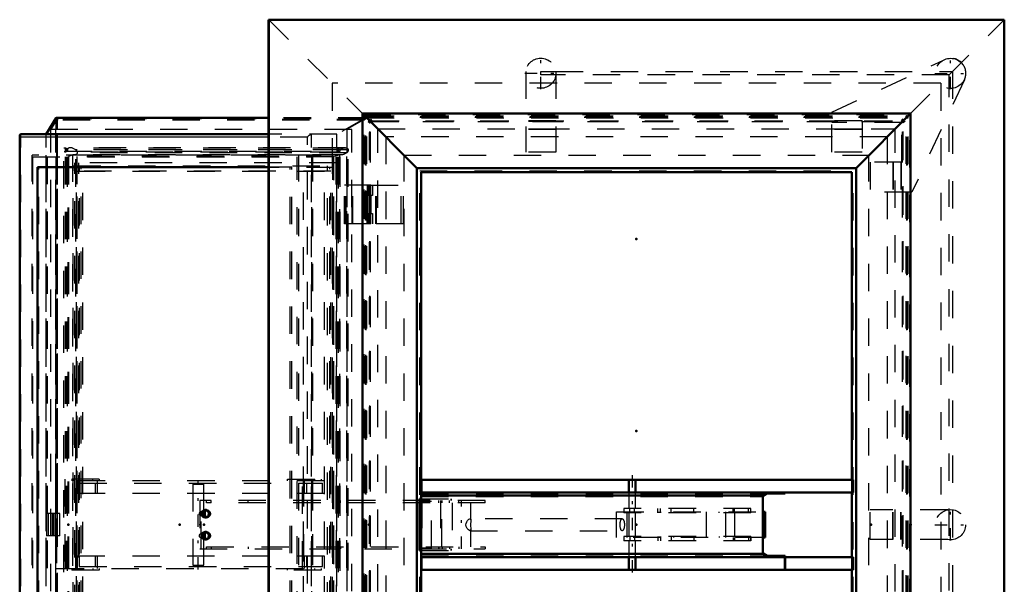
# Model space of a CAD drawing. Header units: millimetres. Extents: x 0 to 428, y 0 to 298.
# Tile 7 of 40: x 103 to 139, y 105 to 126. Entities that reach past the tile are written whole.
import ezdxf

# ---------------------------------------------------------------- set-up
doc = ezdxf.new("R2010")
doc.units = ezdxf.units.MM
doc.linetypes.add('Center', pattern=[1.5, 0.45, -0.5, 0.05, -0.5])
doc.linetypes.add('Dashed', pattern=[2, 1, -1])
for name, color, linetype, lineweight in [('am_0', 7, 'Continuous', 50), ('am_12', 3, 'Continuous', 25), ('am_3', 6, 'Dashed', 25), ('am_6', 2, 'Continuous', 35), ('am_7', 7, 'Center', 25), ('am_9', 7, 'Continuous', 50)]:
    doc.layers.add(name, color=color, linetype=linetype, lineweight=lineweight)

# ---------------------------------------------------------------- blocks, each defined once
blk = doc.blocks.new('2_FGS30010015025O110U_0_in_100150C2125Y1N4N_300Op0__1203')
at = {"layer": 'am_0'}
for p, q in [((133.454, 108.76), (117.7, 108.76)), ((117.7, 108.3), (117.7, 108.76)), ((125.269, 108.76), (125.269, 108.3)), ((125.509, 108.3), (125.509, 108.76)), ((133.452, 108.76), (133.452, 108.3)), ((133.454, 108.3), (133.454, 108.76)), ((117.693, 108.183), (130.153, 108.183)), ((117.695, 108.3), (133.454, 108.3)), ((117.695, 105.94), (117.695, 108.3)), ((130.315, 108.3), (130.153, 108.183)), ((130.153, 108.183), (130.153, 106.056)), ((130.164, 108.151), (130.315, 108.26)), ((130.164, 106.089), (130.164, 108.151)), ((130.315, 108.26), (130.972, 108.26)), ((130.972, 108.26), (130.972, 108.3)), ((117.633, 108.06), (117.693, 108.06)), ((117.633, 106.18), (117.633, 108.06)), ((130.24, 107.59), (130.164, 107.59)), ((130.24, 106.65), (130.24, 107.59)), ((130.24, 106.65), (130.164, 106.65)), ((117.693, 106.18), (117.633, 106.18)), ((117.693, 106.056), (130.153, 106.056)), ((130.153, 106.056), (130.315, 105.94)), ((130.315, 105.98), (130.164, 106.089)), ((130.972, 105.98), (130.315, 105.98)), ((130.972, 105.48), (130.972, 105.98)), ((117.695, 105.94), (130.961, 105.94)), ((117.7, 105.94), (117.7, 105.48)), ((125.269, 105.94), (125.269, 105.48)), ((125.509, 105.48), (125.509, 105.94)), ((130.961, 105.94), (130.961, 105.48)), ((133.454, 105.94), (130.972, 105.94)), ((133.452, 105.94), (133.452, 105.48)), ((133.454, 105.94), (133.454, 105.48)), ((133.454, 105.48), (117.7, 105.48))]:
    blk.add_line(p, q, dxfattribs=at)
at = {"layer": 'am_3'}
for p, q in [((109.358, 108.6), (109.758, 108.6)), ((109.358, 108.6), (109.358, 105.64)), ((109.758, 105.64), (109.758, 108.6)), ((117.702, 108.3), (117.702, 108.76)), ((117.693, 108.151), (130.164, 108.151)), ((117.695, 108.26), (130.315, 108.26)), ((117.695, 108.26), (117.695, 105.98)), ((117.7, 108.3), (117.7, 108.26)), ((125.269, 108.26), (125.269, 107.71)), ((125.509, 107.71), (125.509, 108.26)), ((109.62, 108), (109.62, 106.24)), ((120.026, 108), (109.62, 108)), ((109.667, 106.24), (109.667, 108)), ((109.862, 107.92), (109.862, 108)), ((120.026, 107.92), (109.862, 107.92)), ((110.032, 107.92), (110.032, 108)), ((111.381, 107.92), (111.381, 108)), ((114.752, 107.92), (114.752, 108)), ((117.644, 106.18), (117.644, 108.06)), ((117.693, 108.06), (118.784, 108.06)), ((117.703, 108), (117.703, 107.97)), ((118.074, 107.97), (117.703, 107.97)), ((117.704, 106.27), (117.704, 107.97)), ((117.714, 108), (117.714, 106.24)), ((118.073, 106.27), (118.073, 107.97)), ((118.074, 106.27), (118.074, 107.97)), ((118.324, 108), (118.324, 107.92)), ((118.336, 107.92), (118.336, 108)), ((118.399, 108), (118.399, 106.24)), ((118.445, 106.32), (118.445, 107.92)), ((118.457, 107.92), (118.457, 108)), ((118.732, 107.92), (118.732, 108)), ((118.773, 108.06), (118.773, 108)), ((118.784, 108.06), (118.784, 108)), ((118.827, 107.92), (118.827, 106.32)), ((119.064, 107.92), (119.064, 108)), ((119.507, 107.296), (119.507, 107.92)), ((120.026, 107.92), (120.026, 108)), ((109.75, 107.6), (109.674, 107.6)), ((109.674, 107.44), (109.75, 107.44)), ((109.861, 107.67), (109.797, 107.67)), ((109.907, 107.638), (109.861, 107.638)), ((124.818, 107.59), (126.423, 107.59)), ((124.818, 106.65), (124.818, 107.59)), ((129.722, 107.71), (125.089, 107.71)), ((125.089, 107.71), (125.089, 107.55)), ((129.722, 107.55), (125.089, 107.55)), ((125.214, 106.65), (125.214, 107.59)), ((125.269, 107.55), (125.269, 106.69)), ((125.302, 107.55), (125.302, 107.71)), ((125.476, 107.55), (125.476, 107.71)), ((125.509, 106.69), (125.509, 107.55)), ((126.333, 107.55), (126.333, 107.71)), ((126.38, 107.55), (126.38, 107.59)), ((126.423, 107.55), (126.423, 107.71)), ((126.423, 107.59), (126.423, 107.55)), ((126.811, 107.55), (126.811, 107.71)), ((126.901, 107.55), (126.901, 107.59)), ((126.901, 107.59), (130.164, 107.59)), ((127.389, 107.59), (127.389, 107.55)), ((127.645, 107.55), (127.645, 107.71)), ((128.107, 106.65), (128.107, 107.59)), ((128.564, 107.55), (128.564, 107.59)), ((128.812, 106.65), (128.812, 107.59)), ((129.078, 107.59), (129.078, 107.71)), ((129.122, 107.59), (129.122, 107.71)), ((129.139, 106.69), (129.139, 107.55)), ((129.489, 107.59), (129.489, 107.55)), ((129.638, 107.55), (129.638, 107.71)), ((129.717, 107.55), (129.717, 107.71)), ((129.722, 107.55), (129.722, 107.71)), ((109.797, 107.37), (109.861, 107.37)), ((109.861, 107.402), (109.907, 107.402)), ((125.029, 107.339), (119.481, 107.339)), ((109.75, 106.8), (109.674, 106.8)), ((109.861, 106.87), (109.797, 106.87)), ((109.907, 106.838), (109.861, 106.838)), ((119.482, 106.9), (125.029, 106.9)), ((119.507, 106.32), (119.507, 106.943)), ((109.674, 106.64), (109.75, 106.64)), ((109.797, 106.57), (109.861, 106.57)), ((109.861, 106.602), (109.907, 106.602)), ((126.423, 106.65), (124.818, 106.65)), ((129.722, 106.69), (125.089, 106.69)), ((125.089, 106.69), (125.089, 106.53)), ((129.722, 106.53), (125.089, 106.53)), ((125.269, 106.53), (125.269, 105.98)), ((125.302, 106.69), (125.302, 106.53)), ((125.476, 106.69), (125.476, 106.53)), ((125.509, 105.98), (125.509, 106.53)), ((126.333, 106.69), (126.333, 106.53)), ((126.38, 106.69), (126.38, 106.65)), ((126.423, 106.69), (126.423, 106.53)), ((126.423, 106.65), (126.423, 106.69)), ((126.811, 106.69), (126.811, 106.53)), ((126.901, 106.69), (126.901, 106.65)), ((130.164, 106.65), (126.901, 106.65)), ((127.389, 106.65), (127.389, 106.69)), ((127.645, 106.69), (127.645, 106.53)), ((128.564, 106.69), (128.564, 106.65)), ((129.078, 106.65), (129.078, 106.53)), ((129.122, 106.65), (129.122, 106.53)), ((129.489, 106.65), (129.489, 106.69)), ((129.638, 106.69), (129.638, 106.53)), ((129.717, 106.69), (129.717, 106.53)), ((129.722, 106.53), (129.722, 106.69)), ((109.62, 106.24), (120.026, 106.24)), ((109.862, 106.24), (109.862, 106.32)), ((109.862, 106.32), (120.026, 106.32)), ((110.032, 106.32), (110.032, 106.24)), ((111.381, 106.32), (111.381, 106.24)), ((114.752, 106.32), (114.752, 106.24)), ((117.693, 106.18), (118.784, 106.18)), ((117.693, 106.089), (130.164, 106.089)), ((117.695, 105.98), (130.315, 105.98)), ((117.7, 105.98), (117.7, 105.94)), ((117.703, 106.27), (117.703, 106.24)), ((118.074, 106.27), (117.703, 106.27)), ((118.324, 106.32), (118.324, 106.24)), ((118.336, 106.32), (118.336, 106.24)), ((118.457, 106.32), (118.457, 106.24)), ((118.732, 106.32), (118.732, 106.24)), ((118.773, 106.24), (118.773, 106.18)), ((118.784, 106.24), (118.784, 106.18)), ((119.064, 106.32), (119.064, 106.24)), ((120.026, 106.32), (120.026, 106.24)), ((109.358, 105.64), (109.758, 105.64)), ((117.702, 105.94), (117.702, 105.48)), ((130.961, 105.94), (130.972, 105.94))]:
    blk.add_line(p, q, dxfattribs=at)
for points in [[(109.674, 107.44), (109.669, 107.44), (109.648, 107.446), (109.628, 107.459), (109.611, 107.479), (109.601, 107.505), (109.6, 107.532), (109.608, 107.555), (109.623, 107.576), (109.644, 107.592), (109.667, 107.599), (109.674, 107.6)], [(109.674, 107.6), (109.688, 107.598), (109.704, 107.589), (109.718, 107.573), (109.726, 107.55), (109.729, 107.525), (109.73, 107.52)], [(109.73, 107.52), (109.727, 107.495), (109.72, 107.472), (109.708, 107.454), (109.69, 107.442), (109.674, 107.44)], [(119.482, 106.9), (119.48, 106.9), (119.45, 106.911), (119.415, 106.938), (119.374, 106.984), (119.337, 107.053), (119.325, 107.111), (119.332, 107.17), (119.353, 107.222), (119.389, 107.275), (119.436, 107.319), (119.47, 107.337), (119.482, 107.339)], [(119.482, 107.339), (119.494, 107.336), (119.505, 107.318), (119.507, 107.298)], [(119.507, 107.298), (119.506, 107.282), (119.499, 107.225), (119.492, 107.164), (119.49, 107.12)], [(119.49, 107.12), (119.494, 107.056), (119.501, 107.001), (119.507, 106.949), (119.507, 106.942)], [(125.029, 106.9), (125.022, 106.901), (125.015, 106.904), (125.008, 106.908), (125.002, 106.914), (124.995, 106.921), (124.989, 106.93), (124.983, 106.94), (124.978, 106.952), (124.973, 106.965), (124.968, 106.979), (124.964, 106.994), (124.96, 107.01), (124.957, 107.027), (124.954, 107.045), (124.952, 107.063), (124.951, 107.082), (124.95, 107.101), (124.95, 107.12), (124.95, 107.139), (124.951, 107.158), (124.952, 107.177), (124.954, 107.195), (124.957, 107.213), (124.96, 107.23), (124.964, 107.246), (124.968, 107.261), (124.973, 107.275), (124.978, 107.288), (124.983, 107.3), (124.989, 107.31), (124.995, 107.319), (125.002, 107.326), (125.008, 107.332), (125.015, 107.336), (125.022, 107.338), (125.029, 107.339)], [(125.029, 107.339), (125.035, 107.338), (125.042, 107.336), (125.049, 107.332), (125.056, 107.326), (125.062, 107.319), (125.068, 107.31), (125.074, 107.3), (125.079, 107.288), (125.084, 107.275), (125.089, 107.261), (125.093, 107.246), (125.097, 107.23), (125.1, 107.213), (125.103, 107.195), (125.105, 107.177), (125.106, 107.158), (125.107, 107.139), (125.108, 107.12)], [(125.108, 107.12), (125.107, 107.101), (125.106, 107.082), (125.105, 107.063), (125.103, 107.045), (125.1, 107.027), (125.097, 107.01), (125.093, 106.994), (125.089, 106.979), (125.084, 106.965), (125.079, 106.952), (125.074, 106.94), (125.068, 106.93), (125.062, 106.921), (125.056, 106.914), (125.049, 106.908), (125.042, 106.904), (125.035, 106.901), (125.029, 106.9)], [(109.674, 106.64), (109.669, 106.64), (109.648, 106.646), (109.628, 106.659), (109.611, 106.679), (109.601, 106.705), (109.6, 106.732), (109.608, 106.755), (109.623, 106.776), (109.644, 106.792), (109.667, 106.799), (109.674, 106.8)], [(109.674, 106.8), (109.688, 106.798), (109.704, 106.789), (109.718, 106.773), (109.726, 106.75), (109.729, 106.725), (109.73, 106.72)], [(109.73, 106.72), (109.727, 106.695), (109.72, 106.672), (109.708, 106.654), (109.69, 106.642), (109.674, 106.64)], [(119.507, 106.942), (119.501, 106.911), (119.482, 106.9)]]:
    blk.add_lwpolyline(points, dxfattribs=at)
for centre, major_axis in [((109.797, 107.52), (0, -0.15)), ((109.75, 107.52), (0, -0.08)), ((109.861, 107.52), (0, -0.15)), ((109.861, 107.52), (0, -0.118)), ((109.907, 107.52), (0, -0.118)), ((109.797, 106.72), (0, -0.15)), ((109.75, 106.72), (0, -0.08)), ((109.861, 106.72), (0, -0.15)), ((109.861, 106.72), (0, -0.118)), ((109.907, 106.72), (0, -0.118))]:
    blk.add_ellipse(centre, major_axis=major_axis, ratio=0.812847, dxfattribs=at)
at = {"layer": 'am_7'}
for p, q in [((125.389, 108.924), (125.389, 105.316)), ((109.558, 105.492), (109.558, 108.748)), ((119.167, 106.24), (119.167, 108))]:
    blk.add_line(p, q, dxfattribs=at)
at = {"layer": 'am_6'}
for tag, p, flags in [('NB', (138.454, 108.924), 8), ('NN', (138.454, 108.424), 8), ('NT', (138.454, 107.924), 8), ('NBSYN', (138.454, 107.424), 8), ('LINA', (138.454, 106.924), 8), ('CATALOG', (138.454, 106.424), 8), ('IDNR', (138.454, 105.924), 8), ('PN', (138.454, 105.424), 8), ('LODLEVEL', (138.454, 104.924), 8), ('L', (138.454, 104.424), 8), ('W', (138.454, 103.924), 8), ('DP', (138.454, 103.424), 8), ('OP', (138.454, 102.924), 8), ('OC', (138.454, 102.424), 8), ('BA', (138.454, 101.924), 8), ('ExcludeFromBOM', (138.454, 100.924), 8), ('PSOL_0', (138.454, 100.424), 9), ('PSOL_1', (138.454, 99.924), 9), ('PSOL_2', (138.454, 99.424), 9), ('PSOL_3', (138.454, 98.924), 9)]:
    blk.add_attdef(tag, p, '', height=0.5, dxfattribs=dict(at, flags=flags))
blk = doc.blocks.new('5_FGS300100150133U_0_in_100150C2125Y1N4N_300Op0__1203')
at = {"layer": 'am_3'}
for p, q in [((134.078, 106.58), (134.078, 107.66)), ((136.903, 107.66), (134.078, 107.66)), ((134.895, 106.58), (134.895, 107.66)), ((134.911, 106.58), (134.911, 107.66)), ((135.195, 106.58), (135.195, 107.66)), ((135.211, 106.58), (135.211, 107.66)), ((136.903, 106.58), (134.078, 106.58))]:
    blk.add_line(p, q, dxfattribs=at)
blk.add_circle((137.007, 107.12), 0.55, dxfattribs=at)
at = {"layer": 'am_7'}
for p, q in [((137.007, 106.542), (137.007, 107.697)), ((136.43, 107.12), (137.585, 107.12))]:
    blk.add_line(p, q, dxfattribs=at)
at = {"layer": 'am_6'}
for tag, p, flags in [('NB', (142.585, 107.697), 8), ('NN', (142.585, 107.197), 8), ('NT', (142.585, 106.697), 8), ('NBSYN', (142.585, 106.197), 8), ('LINA', (142.585, 105.697), 8), ('CATALOG', (142.585, 105.197), 8), ('IDNR', (142.585, 104.697), 8), ('PN', (142.585, 104.197), 8), ('LODLEVEL', (142.585, 103.697), 8), ('L', (142.585, 103.197), 8), ('W', (142.585, 102.697), 8), ('PPATH', (142.585, 102.197), 8), ('ExcludeFromBOM', (142.585, 101.197), 8), ('PSOL_0', (142.585, 100.697), 9), ('PSOL_1', (142.585, 100.197), 9), ('PSOL_2', (142.585, 99.697), 9)]:
    blk.add_attdef(tag, p, '', height=0.5, dxfattribs=dict(at, flags=flags))
blk = doc.blocks.new('6_FGS300100150132U_0_in_100150C2125Y1N4N_300Op0__1203')
at = {"layer": 'am_3'}
for p, q in [((132.678, 122.166), (136.722, 124.053)), ((137.513, 123.35), (135.598, 119.246)), ((132.678, 120.714), (132.678, 122.166)), ((133.778, 121.847), (132.678, 121.847)), ((135.228, 121.796), (132.678, 121.796)), ((133.778, 121.847), (133.778, 120.714)), ((135.228, 120.346), (135.228, 121.796)), ((133.778, 121.547), (132.678, 121.547)), ((133.778, 121.53), (132.678, 121.53)), ((133.778, 120.714), (132.678, 120.714)), ((134.078, 120.346), (134.078, 119.246)), ((135.228, 120.346), (134.078, 120.346)), ((134.895, 120.346), (134.895, 119.246)), ((134.911, 120.346), (134.911, 119.246)), ((135.195, 120.346), (135.195, 119.246)), ((135.211, 120.346), (135.211, 119.246)), ((135.598, 119.246), (134.078, 119.246))]:
    blk.add_line(p, q, dxfattribs=at)
blk.add_circle((137.007, 123.583), 0.55, dxfattribs=at)
blk.add_arc((137.015, 123.583), 0.55, 334.9888, 90.3959, dxfattribs=at)
at = {"layer": 'am_7'}
for p, q in [((137.007, 123.005), (137.007, 124.16)), ((136.43, 123.583), (137.585, 123.583))]:
    blk.add_line(p, q, dxfattribs=at)
at = {"layer": 'am_6'}
for tag, p, flags in [('NB', (142.585, 124.16), 8), ('NN', (142.585, 123.66), 8), ('NT', (142.585, 123.16), 8), ('NBSYN', (142.585, 122.66), 8), ('LINA', (142.585, 122.16), 8), ('CATALOG', (142.585, 121.66), 8), ('IDNR', (142.585, 121.16), 8), ('PN', (142.585, 120.66), 8), ('LODLEVEL', (142.585, 120.16), 8), ('L', (142.585, 119.66), 8), ('W', (142.585, 119.16), 8), ('PPATH', (142.585, 118.66), 8), ('ExcludeFromBOM', (142.585, 117.66), 8), ('PSOL_0', (142.585, 117.16), 9), ('PSOL_1', (142.585, 116.66), 9), ('PSOL_2', (142.585, 116.16), 9)]:
    blk.add_attdef(tag, p, '', height=0.5, dxfattribs=dict(at, flags=flags))
blk = doc.blocks.new('7_FGS300100150131U_0_in_100150C2125Y1N4N_300Op0__1203')
at = {"layer": 'am_3'}
for p, q in [((121.51, 123.65), (121.507, 123.65)), ((121.507, 123.65), (121.507, 120.714)), ((122.607, 123.65), (122.603, 123.65)), ((122.607, 123.65), (122.607, 120.714)), ((122.607, 121.847), (121.507, 121.847)), ((122.607, 121.83), (121.507, 121.83)), ((122.607, 121.547), (121.507, 121.547)), ((122.607, 121.53), (121.507, 121.53)), ((122.607, 120.714), (121.507, 120.714))]:
    blk.add_line(p, q, dxfattribs=at)
blk.add_circle((122.057, 123.587), 0.55, dxfattribs=at)
at = {"layer": 'am_7'}
for p, q in [((122.057, 123.009), (122.057, 124.164)), ((121.479, 123.587), (122.634, 123.587))]:
    blk.add_line(p, q, dxfattribs=at)
at = {"layer": 'am_6'}
for tag, p, flags in [('NB', (127.634, 124.164), 8), ('NN', (127.634, 123.664), 8), ('NT', (127.634, 123.164), 8), ('NBSYN', (127.634, 122.664), 8), ('LINA', (127.634, 122.164), 8), ('CATALOG', (127.634, 121.664), 8), ('IDNR', (127.634, 121.164), 8), ('PN', (127.634, 120.664), 8), ('LODLEVEL', (127.634, 120.164), 8), ('L', (127.634, 119.664), 8), ('W', (127.634, 119.164), 8), ('PPATH', (127.634, 118.664), 8), ('ExcludeFromBOM', (127.634, 117.664), 8), ('PSOL_0', (127.634, 117.164), 9), ('PSOL_1', (127.634, 116.664), 9), ('PSOL_2', (127.634, 116.164), 9)]:
    blk.add_attdef(tag, p, '', height=0.5, dxfattribs=dict(at, flags=flags))
blk = doc.blocks.new('8_Flat_Glass_Skylight_300100150_13_0_in_100150C2125Y1N4N_300Op0__1203')
at = {"layer": 'am_3'}
for p, q in [((122.057, 123.65), (122.603, 123.65)), ((122.057, 123.523), (122.057, 123.65)), ((122.607, 123.65), (137.075, 123.65)), ((137.075, 123.65), (137.075, 90.589)), ((136.955, 123.523), (122.057, 123.523)), ((136.955, 90.717), (136.955, 123.523))]:
    blk.add_line(p, q, dxfattribs=at)
at = {"layer": 'am_6'}
for tag, p, flags in [('NB', (142.075, 123.65), 8), ('NN', (142.075, 123.15), 8), ('NT', (142.075, 122.65), 8), ('NBSYN', (142.075, 122.15), 8), ('LINA', (142.075, 121.65), 8), ('CATALOG', (142.075, 121.15), 8), ('IDNR', (142.075, 120.65), 8), ('PN', (142.075, 120.15), 8), ('LODLEVEL', (142.075, 119.65), 8), ('L', (142.075, 119.15), 8), ('W', (142.075, 118.65), 8), ('PPATH', (142.075, 118.15), 8), ('ExcludeFromBOM', (142.075, 117.15), 8), ('PSOL_0', (142.075, 116.65), 9), ('PSOL_1', (142.075, 116.15), 9), ('PSOL_2', (142.075, 115.65), 9)]:
    blk.add_attdef(tag, p, '', height=0.5, dxfattribs=dict(at, flags=flags))
blk = doc.blocks.new('9_FGS3001001502511U_0_in_100150C2125Y1N4N_300Op0__1203')
at = {"layer": 'am_3'}
for p, q in [((105.944, 108.78), (104.359, 108.78)), ((104.359, 105.46), (104.359, 108.78)), ((104.394, 108.72), (104.394, 105.52)), ((114.159, 108.72), (104.394, 108.72)), ((104.687, 108.78), (104.687, 105.46)), ((104.721, 105.52), (104.721, 108.72)), ((104.944, 108.78), (104.944, 108.72)), ((105.043, 108.72), (105.043, 108.78)), ((105.156, 108.26), (105.156, 108.72)), ((105.221, 108.64), (105.221, 108.26)), ((105.221, 108.64), (114.093, 108.64)), ((105.714, 108.72), (105.714, 108.78)), ((105.811, 108.26), (105.811, 108.64)), ((105.877, 108.72), (105.877, 108.26)), ((105.944, 108.78), (105.944, 108.72)), ((112.814, 108.78), (114.043, 108.78)), ((112.814, 108.72), (112.814, 108.78)), ((113.364, 105.52), (113.364, 108.72)), ((113.371, 108.78), (113.371, 108.72)), ((113.399, 108.78), (113.399, 105.46)), ((113.438, 108.26), (113.438, 108.72)), ((113.504, 108.64), (113.504, 108.26)), ((113.692, 105.52), (113.692, 108.72)), ((113.727, 108.78), (113.727, 105.46)), ((113.813, 108.72), (113.813, 108.78)), ((114.043, 108.78), (114.043, 108.72)), ((114.093, 108.26), (114.093, 108.64)), ((114.159, 108.72), (114.159, 108.26)), ((114.159, 108.26), (105.156, 108.26)), ((105.156, 105.98), (114.159, 105.98)), ((105.156, 105.52), (105.156, 105.98)), ((105.221, 105.98), (105.221, 105.6)), ((105.811, 105.6), (105.811, 105.98)), ((105.877, 105.98), (105.877, 105.52)), ((113.438, 105.52), (113.438, 105.98)), ((113.504, 105.98), (113.504, 105.6)), ((114.093, 105.6), (114.093, 105.98)), ((114.159, 105.98), (114.159, 105.52)), ((105.944, 105.46), (104.359, 105.46)), ((104.394, 105.52), (114.159, 105.52)), ((104.944, 105.52), (104.944, 105.46)), ((105.043, 105.52), (105.043, 105.46)), ((105.221, 105.6), (114.093, 105.6)), ((105.714, 105.52), (105.714, 105.46)), ((105.944, 105.52), (105.944, 105.46)), ((112.814, 105.46), (112.814, 105.52)), ((114.043, 105.46), (112.814, 105.46)), ((113.371, 105.52), (113.371, 105.46)), ((113.813, 105.46), (113.813, 105.52)), ((114.043, 105.52), (114.043, 105.46))]:
    blk.add_line(p, q, dxfattribs=at)
at = {"layer": 'am_6'}
for tag, p, flags in [('NB', (119.159, 108.78), 8), ('NN', (119.159, 108.28), 8), ('NT', (119.159, 107.78), 8), ('NBSYN', (119.159, 107.28), 8), ('LINA', (119.159, 106.78), 8), ('CATALOG', (119.159, 106.28), 8), ('IDNR', (119.159, 105.78), 8), ('PN', (119.159, 105.28), 8), ('LODLEVEL', (119.159, 104.78), 8), ('L', (119.159, 104.28), 8), ('W', (119.159, 103.78), 8), ('DP', (119.159, 103.28), 8), ('OP', (119.159, 102.78), 8), ('PPATH', (119.159, 102.28), 8), ('ExcludeFromBOM', (119.159, 101.28), 8), ('PSOL_0', (119.159, 100.78), 9), ('PSOL_1', (119.159, 100.28), 9), ('PSOL_2', (119.159, 99.78), 9)]:
    blk.add_attdef(tag, p, '', height=0.5, dxfattribs=dict(at, flags=flags))
blk = doc.blocks.new('10_Flat_Glass_Skylight_300100150_6_0_in_100150C2125Y1N4N_300Op0__1203')
at = {"layer": 'am_3'}
for p, q in [((114.645, 120.705), (104.741, 120.705)), ((104.741, 93.535), (104.741, 120.705)), ((104.786, 93.442), (104.786, 120.798)), ((114.741, 120.798), (104.786, 120.798)), ((104.84, 93.535), (104.84, 120.705)), ((114.929, 120.872), (104.889, 120.872)), ((105.088, 120.79), (105.085, 120.792)), ((105.146, 120.792), (105.085, 120.792)), ((105.088, 93.45), (105.088, 120.79)), ((105.146, 120.79), (105.146, 120.792)), ((114.975, 120.79), (105.146, 120.79)), ((114.59, 93.535), (114.59, 120.705)), ((114.688, 93.535), (114.688, 120.705)), ((114.741, 93.442), (114.741, 120.798)), ((115.033, 120.792), (114.972, 120.792)), ((114.972, 120.792), (114.975, 120.79)), ((115.034, 120.79), (115.033, 120.792)), ((115.034, 93.45), (115.034, 120.79)), ((115.034, 93.457), (115.034, 120.783)), ((104.983, 120.615), (104.829, 120.552)), ((104.829, 93.687), (104.829, 120.552)), ((114.502, 120.552), (104.829, 120.552)), ((104.983, 93.625), (104.983, 120.615)), ((114.728, 120.615), (104.983, 120.615)), ((105.042, 120.606), (114.776, 120.606)), ((105.146, 93.552), (105.146, 120.688)), ((114.975, 120.688), (105.146, 120.688)), ((105.147, 93.545), (105.147, 120.695)), ((114.728, 120.615), (114.502, 120.552)), ((114.502, 93.687), (114.502, 120.552)), ((114.728, 93.625), (114.728, 120.615)), ((114.975, 93.552), (114.975, 120.688))]:
    blk.add_line(p, q, dxfattribs=at)
for points in [[(104.889, 120.872), (104.872, 120.871), (104.856, 120.868), (104.841, 120.863), (104.828, 120.857), (104.816, 120.848), (104.806, 120.838), (104.798, 120.827), (104.791, 120.813), (104.786, 120.799), (104.786, 120.798)], [(105.085, 120.792), (105.064, 120.807), (105.042, 120.821), (105.02, 120.834), (104.998, 120.844), (104.977, 120.853), (104.956, 120.861), (104.935, 120.866), (104.916, 120.87), (104.897, 120.872), (104.889, 120.872)], [(105.088, 120.79), (105.094, 120.785), (105.1, 120.779), (105.106, 120.773), (105.112, 120.767), (105.118, 120.761), (105.123, 120.754), (105.127, 120.748), (105.132, 120.741), (105.135, 120.734), (105.139, 120.728), (105.141, 120.721), (105.144, 120.714), (105.145, 120.708), (105.146, 120.702), (105.147, 120.696), (105.147, 120.691), (105.146, 120.688)], [(114.741, 120.798), (114.763, 120.813), (114.785, 120.826), (114.807, 120.838), (114.828, 120.848), (114.85, 120.856), (114.87, 120.863), (114.891, 120.868), (114.91, 120.871), (114.928, 120.872), (114.929, 120.872)], [(114.929, 120.872), (114.946, 120.871), (114.962, 120.868), (114.977, 120.863), (114.99, 120.857), (115.002, 120.848), (115.012, 120.838), (115.021, 120.827), (115.027, 120.813), (115.032, 120.799), (115.033, 120.792)], [(115.034, 120.79), (115.034, 120.785), (115.034, 120.779), (115.033, 120.773), (115.032, 120.767), (115.03, 120.761), (115.028, 120.754), (115.025, 120.748), (115.021, 120.741), (115.017, 120.734), (115.013, 120.728), (115.008, 120.721), (115.003, 120.714), (114.997, 120.708), (114.992, 120.702), (114.985, 120.696), (114.979, 120.691), (114.975, 120.688)], [(105.042, 120.606), (105.023, 120.607), (105.004, 120.61), (104.984, 120.614), (104.983, 120.615)], [(105.146, 120.688), (105.143, 120.672), (105.137, 120.658), (105.13, 120.646), (105.121, 120.635), (105.11, 120.625), (105.097, 120.618), (105.083, 120.612), (105.068, 120.608), (105.051, 120.606), (105.042, 120.606)], [(114.776, 120.606), (114.759, 120.607), (114.743, 120.61), (114.728, 120.614), (114.728, 120.615)], [(114.975, 120.688), (114.954, 120.672), (114.932, 120.658), (114.91, 120.646), (114.888, 120.635), (114.867, 120.625), (114.846, 120.618), (114.825, 120.612), (114.805, 120.608), (114.786, 120.606), (114.776, 120.606)]]:
    blk.add_lwpolyline(points, dxfattribs=at)
at = {"layer": 'am_6'}
for tag, p, flags in [('NB', (120.034, 120.872), 8), ('NN', (120.034, 120.372), 8), ('NT', (120.034, 119.872), 8), ('NBSYN', (120.034, 119.372), 8), ('LINA', (120.034, 118.872), 8), ('CATALOG', (120.034, 118.372), 8), ('IDNR', (120.034, 117.872), 8), ('PN', (120.034, 117.372), 8), ('LODLEVEL', (120.034, 116.872), 8), ('L', (120.034, 116.372), 8), ('W', (120.034, 115.872), 8), ('PPATH', (120.034, 115.372), 8), ('ExcludeFromBOM', (120.034, 114.372), 8), ('PSOL_0', (120.034, 113.872), 9), ('PSOL_1', (120.034, 113.372), 9), ('PSOL_2', (120.034, 112.872), 9)]:
    blk.add_attdef(tag, p, '', height=0.5, dxfattribs=dict(at, flags=flags))
blk = doc.blocks.new('11_Flat_Glass_Skylight_300100150_12_0_in_100150C2125Y1N4N_300Op0__1203')
at = {"layer": 'am_3'}
for p, q in [((114.605, 120.318), (105.052, 120.318)), ((105.052, 93.922), (105.052, 120.318)), ((114.51, 120.154), (105.146, 120.154)), ((105.146, 94.086), (105.146, 120.154)), ((105.2, 93.922), (105.2, 120.318)), ((105.294, 94.086), (105.294, 120.154)), ((114.362, 94.086), (114.362, 120.154)), ((114.456, 93.922), (114.456, 120.318)), ((114.51, 94.086), (114.51, 120.154)), ((114.605, 93.922), (114.605, 120.318))]:
    blk.add_line(p, q, dxfattribs=at)
at = {"layer": 'am_6'}
for tag, p, flags in [('NB', (119.605, 120.318), 8), ('NN', (119.605, 119.818), 8), ('NT', (119.605, 119.318), 8), ('NBSYN', (119.605, 118.818), 8), ('LINA', (119.605, 118.318), 8), ('CATALOG', (119.605, 117.818), 8), ('IDNR', (119.605, 117.318), 8), ('PN', (119.605, 116.818), 8), ('LODLEVEL', (119.605, 116.318), 8), ('L', (119.605, 115.818), 8), ('W', (119.605, 115.318), 8), ('PPATH', (119.605, 114.818), 8), ('ExcludeFromBOM', (119.605, 113.818), 8), ('PSOL_0', (119.605, 113.318), 9), ('PSOL_1', (119.605, 112.818), 9), ('PSOL_2', (119.605, 112.318), 9)]:
    blk.add_attdef(tag, p, '', height=0.5, dxfattribs=dict(at, flags=flags))
blk = doc.blocks.new('12_Flat_Glass_Skylight_300100150_5_0_in_100150C2125Y1N4N_300Op0__1203')
at = {"layer": 'am_3'}
for p, q in [((105.001, 120.21), (114.511, 120.21)), ((105.001, 94.03), (105.001, 120.21)), ((114.396, 120.01), (105.115, 120.01)), ((105.115, 94.23), (105.115, 120.01)), ((105.231, 94.03), (105.231, 120.21)), ((105.345, 94.23), (105.345, 120.01)), ((114.166, 94.23), (114.166, 120.01)), ((114.281, 94.03), (114.281, 120.21)), ((114.396, 94.23), (114.396, 120.01)), ((114.511, 94.03), (114.511, 120.21))]:
    blk.add_line(p, q, dxfattribs=at)
at = {"layer": 'am_6'}
for tag, p, flags in [('NB', (119.511, 120.21), 8), ('NN', (119.511, 119.71), 8), ('NT', (119.511, 119.21), 8), ('NBSYN', (119.511, 118.71), 8), ('LINA', (119.511, 118.21), 8), ('CATALOG', (119.511, 117.71), 8), ('IDNR', (119.511, 117.21), 8), ('PN', (119.511, 116.71), 8), ('LODLEVEL', (119.511, 116.21), 8), ('L', (119.511, 115.71), 8), ('W', (119.511, 115.21), 8), ('PPATH', (119.511, 114.71), 8), ('ExcludeFromBOM', (119.511, 113.71), 8), ('PSOL_0', (119.511, 113.21), 9), ('PSOL_1', (119.511, 112.71), 9), ('PSOL_2', (119.511, 112.21), 9)]:
    blk.add_attdef(tag, p, '', height=0.5, dxfattribs=dict(at, flags=flags))
blk = doc.blocks.new('13_FGS3001001502O4U_0_in_100150C2125Y1N4N_300Op0__1203')
at = {"layer": 'am_3'}
for p, q in [((103.513, 120.54), (103.513, 93.7)), ((103.513, 120.54), (113.709, 120.54)), ((104.05, 120.54), (104.05, 93.7)), ((113.172, 93.7), (113.172, 120.54)), ((113.709, 93.7), (113.709, 120.54))]:
    blk.add_line(p, q, dxfattribs=at)
at = {"layer": 'am_6'}
for tag, p, flags in [('NB', (118.709, 120.54), 8), ('NN', (118.709, 120.04), 8), ('NT', (118.709, 119.54), 8), ('NBSYN', (118.709, 119.04), 8), ('LINA', (118.709, 118.54), 8), ('CATALOG', (118.709, 118.04), 8), ('IDNR', (118.709, 117.54), 8), ('PN', (118.709, 117.04), 8), ('LODLEVEL', (118.709, 116.54), 8), ('L', (118.709, 116.04), 8), ('W', (118.709, 115.54), 8), ('TG', (118.709, 115.04), 8), ('TG1', (118.709, 114.54), 8), ('OC', (118.709, 114.04), 8), ('PPATH', (118.709, 113.54), 8), ('ExcludeFromBOM', (118.709, 112.54), 8), ('PSOL_0', (118.709, 112.04), 9), ('PSOL_1', (118.709, 111.54), 9), ('PSOL_2', (118.709, 111.04), 9), ('PSOL_3', (118.709, 110.54), 9)]:
    blk.add_attdef(tag, p, '', height=0.5, dxfattribs=dict(at, flags=flags))
blk = doc.blocks.new('14_FGS30010015025O33U_0_in_100150C2125Y1N4N_300Op0__1203')
at = {"layer": 'am_0'}
for p, q in [((104.013, 121.36), (104.381, 121.96)), ((112.128, 121.965), (104.391, 121.965)), ((103.045, 121.317), (103.045, 92.922)), ((112.128, 121.36), (103.088, 121.36)), ((103.694, 94.08), (103.694, 120.16)), ((112.128, 120.16), (103.694, 120.16))]:
    blk.add_line(p, q, dxfattribs=at)
for points in [[(104.381, 121.96), (104.382, 121.962), (104.383, 121.963), (104.384, 121.963), (104.386, 121.964), (104.387, 121.965), (104.389, 121.965), (104.391, 121.965)], [(103.088, 121.36), (103.081, 121.359), (103.074, 121.358), (103.069, 121.356), (103.063, 121.354), (103.059, 121.35), (103.054, 121.346), (103.051, 121.342), (103.049, 121.336), (103.047, 121.331), (103.046, 121.324), (103.045, 121.317)], [(103.045, 121.317), (103.046, 121.31), (103.047, 121.302), (103.049, 121.294), (103.051, 121.286), (103.054, 121.277), (103.059, 121.269), (103.063, 121.26)]]:
    blk.add_lwpolyline(points, dxfattribs=at)
at = {"layer": 'am_12'}
for p, q in [((112.128, 121.96), (104.381, 121.96)), ((103.063, 92.98), (103.063, 121.26)), ((112.128, 121.26), (103.063, 121.26))]:
    blk.add_line(p, q, dxfattribs=at)
at = {"layer": 'am_3'}
for p, q in [((104.4, 121.897), (104.194, 121.56)), ((104.381, 107.53), (104.381, 121.96)), ((104.4, 92.343), (104.4, 121.897)), ((115.616, 121.897), (104.4, 121.897)), ((104.427, 121.874), (104.4, 121.897)), ((104.43, 121.925), (104.427, 121.874)), ((104.427, 92.366), (104.427, 121.874)), ((115.616, 121.874), (104.427, 121.874)), ((104.43, 107.53), (104.43, 121.926)), ((104.43, 107.53), (104.43, 121.925)), ((115.677, 121.925), (104.43, 121.925)), ((115.684, 121.965), (112.128, 121.965)), ((115.67, 121.96), (112.128, 121.96)), ((115.67, 121.96), (114.613, 121.36)), ((115.616, 121.897), (115.023, 121.56)), ((115.677, 121.925), (115.616, 121.874)), ((115.616, 92.343), (115.616, 121.897)), ((115.67, 92.279), (115.67, 121.96)), ((115.677, 92.315), (115.677, 121.925)), ((115.695, 92.285), (115.695, 121.954)), ((104.194, 121.56), (104.17, 121.54)), ((115.167, 121.54), (104.17, 121.54)), ((104.181, 92.7), (104.181, 121.54)), ((104.194, 121.54), (104.194, 121.56)), ((104.361, 92.7), (104.361, 121.54)), ((114.988, 92.7), (114.988, 121.54)), ((115.023, 121.56), (114.999, 121.54)), ((115.023, 121.54), (115.023, 121.56)), ((115.167, 92.7), (115.167, 121.54)), ((103.088, 92.88), (103.088, 121.36)), ((104.013, 92.88), (104.013, 121.36)), ((114.613, 121.36), (112.128, 121.36)), ((113.548, 121.26), (112.128, 121.26)), ((113.548, 92.98), (113.548, 121.26)), ((113.687, 92.88), (113.687, 121.36)), ((114.613, 92.88), (114.613, 121.36)), ((104.655, 93.385), (104.655, 120.855)), ((114.741, 120.855), (104.655, 120.855)), ((104.688, 120.705), (104.688, 120.745)), ((104.688, 120.745), (114.741, 120.745)), ((104.741, 120.705), (104.688, 120.705)), ((104.721, 120.745), (104.721, 120.855)), ((104.721, 93.535), (104.721, 120.705)), ((104.751, 120.745), (104.751, 120.855)), ((104.751, 93.535), (104.751, 120.705)), ((104.774, 120.745), (104.774, 120.855)), ((104.774, 93.535), (104.774, 120.705)), ((104.784, 120.855), (104.784, 120.745)), ((104.784, 93.535), (104.784, 120.705)), ((104.807, 120.745), (104.807, 120.855)), ((104.84, 93.535), (104.84, 120.705)), ((114.622, 120.745), (114.622, 120.855)), ((114.741, 120.705), (114.622, 120.705)), ((114.622, 93.535), (114.622, 120.705)), ((114.645, 120.745), (114.645, 120.855)), ((114.645, 93.535), (114.645, 120.705)), ((114.655, 120.745), (114.655, 120.855)), ((114.676, 93.385), (114.676, 120.855)), ((114.678, 120.745), (114.678, 120.855)), ((114.678, 93.535), (114.678, 120.705)), ((114.688, 93.535), (114.688, 120.705)), ((114.708, 120.705), (114.708, 120.745)), ((114.741, 120.745), (114.741, 120.855)), ((114.741, 93.535), (114.741, 120.705)), ((103.497, 93.64), (103.497, 120.6)), ((113.743, 120.6), (103.497, 120.6)), ((104.015, 93.64), (104.015, 120.6)), ((104.809, 93.696), (104.809, 120.544)), ((114.497, 120.544), (104.809, 120.544)), ((104.834, 93.696), (104.834, 120.544)), ((113.225, 93.64), (113.225, 120.6)), ((113.743, 93.64), (113.743, 120.6)), ((114.473, 93.696), (114.473, 120.544)), ((114.497, 93.696), (114.497, 120.544)), ((103.749, 94.08), (103.749, 120.16)), ((104.359, 94.24), (104.359, 120)), ((114.161, 120), (104.359, 120)), ((105.121, 94.24), (105.121, 120)), ((112.972, 120.16), (112.128, 120.16)), ((112.917, 94.08), (112.917, 120.16)), ((112.972, 94.08), (112.972, 120.16)), ((113.399, 94.24), (113.399, 120)), ((114.161, 94.24), (114.161, 120)), ((114.899, 118.1), (114.899, 119.5)), ((115.856, 119.5), (114.899, 119.5)), ((114.922, 118.1), (114.922, 119.5)), ((114.938, 118.1), (114.938, 119.5)), ((114.959, 118.1), (114.959, 119.5)), ((115.176, 118.1), (115.176, 119.5)), ((115.198, 118.1), (115.198, 119.5)), ((115.718, 119.5), (115.718, 118.1)), ((115.72, 118.1), (115.72, 119.5)), ((115.758, 119.5), (115.758, 119.18)), ((115.759, 119.18), (115.759, 119.5)), ((115.784, 119.18), (115.784, 119.5)), ((115.786, 119.18), (115.786, 119.5)), ((115.818, 119.18), (115.818, 119.5)), ((115.858, 119.18), (115.858, 119.5)), ((115.858, 119.18), (115.72, 119.18)), ((115.72, 119.18), (115.72, 118.42)), ((115.723, 118.42), (115.723, 119.18)), ((115.724, 119.18), (115.724, 118.42)), ((115.729, 118.42), (115.729, 119.18)), ((115.858, 118.42), (115.72, 118.42)), ((115.758, 118.42), (115.758, 118.1)), ((115.759, 118.1), (115.759, 118.42)), ((115.784, 118.1), (115.784, 118.42)), ((115.786, 118.1), (115.786, 118.42)), ((115.818, 118.1), (115.818, 118.42)), ((115.858, 118.1), (115.858, 118.42)), ((115.856, 118.1), (114.899, 118.1)), ((104.505, 107.53), (104.026, 107.53)), ((104.026, 107.53), (104.026, 106.71)), ((104.095, 106.71), (104.095, 107.53)), ((104.197, 106.71), (104.197, 107.53)), ((104.253, 106.71), (104.253, 107.53)), ((104.304, 106.71), (104.304, 107.53)), ((104.427, 106.71), (104.427, 107.53)), ((104.505, 106.71), (104.505, 107.53)), ((104.505, 106.71), (104.026, 106.71)), ((104.381, 92.279), (104.381, 106.71)), ((104.43, 92.314), (104.43, 106.71)), ((104.43, 92.315), (104.43, 106.71))]:
    blk.add_line(p, q, dxfattribs=at)
for points in [[(104.391, 121.965), (104.392, 121.965), (104.394, 121.964), (104.396, 121.964), (104.398, 121.963), (104.401, 121.963), (104.403, 121.962), (104.405, 121.96), (104.407, 121.959), (104.409, 121.958), (104.411, 121.956), (104.413, 121.954), (104.415, 121.952), (104.417, 121.95), (104.419, 121.948), (104.421, 121.946), (104.423, 121.944), (104.424, 121.942), (104.425, 121.94), (104.427, 121.938), (104.428, 121.936), (104.428, 121.933), (104.429, 121.931), (104.43, 121.929), (104.43, 121.927), (104.43, 121.926), (104.43, 121.925)], [(115.67, 121.96), (115.672, 121.962), (115.674, 121.963), (115.677, 121.963), (115.679, 121.964), (115.681, 121.965), (115.683, 121.965), (115.684, 121.965)], [(115.695, 121.954), (115.695, 121.952), (115.695, 121.95), (115.694, 121.948), (115.693, 121.946), (115.693, 121.944), (115.692, 121.942), (115.69, 121.94), (115.689, 121.938), (115.688, 121.936), (115.686, 121.933), (115.684, 121.931), (115.682, 121.929), (115.681, 121.927), (115.679, 121.926), (115.677, 121.925)], [(115.684, 121.965), (115.686, 121.965), (115.688, 121.964), (115.689, 121.964), (115.69, 121.963), (115.692, 121.963), (115.693, 121.962), (115.693, 121.96), (115.694, 121.959), (115.695, 121.958), (115.695, 121.956), (115.695, 121.954)], [(113.548, 121.26), (113.554, 121.269), (113.559, 121.277), (113.566, 121.286), (113.573, 121.294), (113.58, 121.302), (113.588, 121.31), (113.596, 121.317), (113.604, 121.324), (113.613, 121.331), (113.621, 121.336), (113.63, 121.342), (113.639, 121.346), (113.647, 121.35), (113.656, 121.354), (113.664, 121.356), (113.672, 121.358), (113.68, 121.359), (113.687, 121.36)]]:
    blk.add_lwpolyline(points, dxfattribs=at)
at = {"layer": 'am_6'}
for tag, p, flags in [('NB', (120.858, 121.965), 8), ('NN', (120.858, 121.465), 8), ('NT', (120.858, 120.965), 8), ('NBSYN', (120.858, 120.465), 8), ('LINA', (120.858, 119.965), 8), ('CATALOG', (120.858, 119.465), 8), ('IDNR', (120.858, 118.965), 8), ('PN', (120.858, 118.465), 8), ('LODLEVEL', (120.858, 117.965), 8), ('L', (120.858, 117.465), 8), ('W', (120.858, 116.965), 8), ('DP', (120.858, 116.465), 8), ('OP', (120.858, 115.965), 8), ('OC', (120.858, 115.465), 8), ('ExcludeFromBOM', (120.858, 114.465), 8), ('PSOL_0', (120.858, 113.965), 9), ('PSOL_1', (120.858, 113.465), 9), ('PSOL_2', (120.858, 112.965), 9)]:
    blk.add_attdef(tag, p, '', height=0.5, dxfattribs=dict(at, flags=flags))
blk = doc.blocks.new('15_FGS300100150223U_0_in_100150C2125Y1N4N_300Op0__1203')
at = {"layer": 'am_0'}
for p, q in [((117.688, 119.98), (133.408, 119.98)), ((117.688, 108.06), (117.688, 119.98)), ((133.408, 108.76), (133.408, 119.98)), ((133.408, 105.94), (133.408, 108.3)), ((117.688, 94.26), (117.688, 106.18)), ((133.408, 94.26), (133.408, 105.48))]:
    blk.add_line(p, q, dxfattribs=at)
at = {"layer": 'am_3'}
for p, q in [((115.58, 92.152), (115.58, 122.088)), ((115.58, 122.088), (135.516, 122.088)), ((115.63, 122.038), (115.672, 122.038)), ((115.63, 121.996), (115.63, 122.038)), ((115.63, 121.996), (115.658, 122.01)), ((115.645, 121.981), (115.63, 121.996)), ((115.658, 121.979), (115.63, 121.966)), ((115.63, 92.274), (115.63, 121.966)), ((115.63, 121.966), (115.635, 121.961)), ((115.635, 121.961), (115.645, 121.981)), ((115.635, 121.961), (115.677, 121.961)), ((115.645, 121.981), (135.451, 121.981)), ((115.672, 122.038), (115.658, 122.01)), ((115.677, 121.961), (115.658, 121.979)), ((115.658, 92.26), (115.658, 121.979)), ((115.661, 122.006), (135.435, 122.006)), ((115.661, 92.233), (115.661, 122.006)), ((115.687, 122.023), (115.672, 122.038)), ((115.687, 121.981), (115.677, 121.961)), ((115.707, 122.033), (115.687, 122.023)), ((115.687, 92.217), (115.687, 122.023)), ((115.687, 121.981), (115.707, 121.991)), ((115.689, 122.01), (115.702, 122.038)), ((115.707, 121.991), (115.689, 122.01)), ((115.689, 122.01), (135.407, 122.01)), ((115.702, 122.038), (135.394, 122.038)), ((115.702, 122.038), (115.707, 122.033)), ((115.707, 121.991), (115.707, 122.033)), ((115.707, 121.961), (135.389, 121.961)), ((115.707, 92.279), (115.707, 121.961)), ((115.771, 121.855), (115.759, 121.83)), ((115.759, 121.83), (135.337, 121.83)), ((115.759, 121.83), (115.814, 121.776)), ((115.771, 121.855), (115.813, 121.855)), ((115.8, 121.826), (115.771, 121.855)), ((115.814, 121.854), (115.8, 121.826)), ((115.8, 121.826), (115.842, 121.826)), ((115.813, 121.896), (115.838, 121.908)), ((115.813, 121.855), (115.813, 121.896)), ((115.842, 121.868), (115.813, 121.896)), ((115.813, 121.818), (115.838, 121.83)), ((115.842, 121.79), (115.813, 121.818)), ((115.813, 92.421), (115.813, 121.818)), ((115.814, 121.854), (115.842, 121.868)), ((115.814, 121.776), (115.842, 121.79)), ((115.838, 92.331), (115.838, 121.908)), ((115.838, 121.908), (115.892, 121.854)), ((115.85, 121.855), (115.838, 121.83)), ((115.842, 121.826), (115.842, 121.868)), ((115.842, 92.45), (115.842, 121.79)), ((115.878, 121.826), (115.85, 121.855)), ((115.85, 121.855), (135.246, 121.855)), ((115.892, 121.854), (115.878, 121.826)), ((115.878, 121.826), (135.218, 121.826)), ((115.892, 121.854), (135.204, 121.854)), ((135.258, 121.908), (135.204, 121.854)), ((135.204, 121.854), (135.218, 121.826)), ((135.218, 121.826), (135.246, 121.855)), ((135.246, 121.855), (135.258, 121.83)), ((135.254, 121.868), (135.283, 121.896)), ((135.254, 121.826), (135.254, 121.868)), ((135.282, 121.854), (135.254, 121.868)), ((135.254, 121.826), (135.296, 121.826)), ((135.254, 121.79), (135.283, 121.818)), ((135.254, 92.45), (135.254, 121.79)), ((135.282, 121.776), (135.254, 121.79)), ((135.258, 92.331), (135.258, 121.908)), ((135.283, 121.896), (135.258, 121.908)), ((135.283, 121.818), (135.258, 121.83)), ((135.282, 121.854), (135.296, 121.826)), ((135.337, 121.83), (135.282, 121.776)), ((135.283, 121.855), (135.283, 121.896)), ((135.283, 121.855), (135.324, 121.855)), ((135.283, 92.421), (135.283, 121.818)), ((135.296, 121.826), (135.324, 121.855)), ((135.324, 121.855), (135.337, 121.83)), ((135.394, 122.038), (135.389, 122.033)), ((135.389, 122.033), (135.409, 122.023)), ((135.389, 121.991), (135.389, 122.033)), ((135.389, 121.991), (135.407, 122.01)), ((135.409, 121.981), (135.389, 121.991)), ((135.389, 92.279), (135.389, 121.961)), ((135.407, 122.01), (135.394, 122.038)), ((135.409, 122.023), (135.424, 122.038)), ((135.409, 92.217), (135.409, 122.023)), ((135.409, 121.981), (135.419, 121.961)), ((135.419, 121.961), (135.438, 121.979)), ((135.419, 121.961), (135.461, 121.961)), ((135.424, 122.038), (135.466, 122.038)), ((135.424, 122.038), (135.438, 122.01)), ((135.435, 92.233), (135.435, 122.006)), ((135.466, 121.996), (135.438, 122.01)), ((135.438, 121.979), (135.466, 121.966)), ((135.438, 92.26), (135.438, 121.979)), ((135.451, 121.981), (135.466, 121.996)), ((135.461, 121.961), (135.451, 121.981)), ((135.466, 121.966), (135.461, 121.961)), ((135.466, 121.996), (135.466, 122.038)), ((135.466, 92.274), (135.466, 121.966)), ((135.516, 92.152), (135.516, 122.088)), ((115.814, 92.464), (115.814, 121.776)), ((116.108, 121.56), (134.988, 121.56)), ((116.108, 92.68), (116.108, 121.56)), ((134.988, 92.68), (134.988, 121.56)), ((135.282, 92.464), (135.282, 121.776)), ((117.068, 120.6), (134.028, 120.6)), ((117.068, 93.64), (117.068, 120.6)), ((134.028, 93.64), (134.028, 120.6)), ((117.644, 94.216), (117.644, 120.024)), ((117.644, 120.024), (133.452, 120.024)), ((133.452, 94.216), (133.452, 120.024)), ((115.856, 119.5), (117.048, 119.5)), ((115.856, 119.13), (115.856, 119.5)), ((115.92, 119.5), (115.92, 119.13)), ((116.038, 118.1), (116.038, 119.5)), ((116.057, 118.1), (116.057, 119.5)), ((116.968, 118.1), (116.968, 119.5)), ((117.046, 118.1), (117.046, 119.5)), ((117.048, 118.1), (117.048, 119.5)), ((115.92, 119.13), (115.698, 119.13)), ((115.698, 119.13), (115.698, 118.47)), ((115.738, 119.13), (115.738, 118.47)), ((115.827, 118.47), (115.827, 119.13)), ((115.829, 118.47), (115.829, 119.13)), ((115.859, 118.47), (115.859, 119.13)), ((115.869, 118.47), (115.869, 119.13)), ((115.698, 118.47), (115.92, 118.47)), ((115.856, 118.1), (115.856, 118.47)), ((115.92, 118.47), (115.92, 118.1)), ((117.048, 118.1), (115.856, 118.1)), ((133.408, 108.3), (133.408, 108.76)), ((117.688, 106.18), (117.688, 108.06)), ((133.408, 105.48), (133.408, 105.94))]:
    blk.add_line(p, q, dxfattribs=at)
at = {"layer": 'am_6'}
for tag, p, flags in [('NB', (140.516, 122.088), 8), ('NN', (140.516, 121.588), 8), ('NT', (140.516, 121.088), 8), ('NBSYN', (140.516, 120.588), 8), ('LINA', (140.516, 120.088), 8), ('CATALOG', (140.516, 119.588), 8), ('IDNR', (140.516, 119.088), 8), ('PN', (140.516, 118.588), 8), ('LODLEVEL', (140.516, 118.088), 8), ('L', (140.516, 117.588), 8), ('W', (140.516, 117.088), 8), ('DP', (140.516, 116.588), 8), ('ExcludeFromBOM', (140.516, 115.588), 8), ('PSOL_0', (140.516, 115.088), 9), ('PSOL_1', (140.516, 114.588), 9), ('PSOL_2', (140.516, 114.088), 9)]:
    blk.add_attdef(tag, p, '', height=0.5, dxfattribs=dict(at, flags=flags))
blk = doc.blocks.new('16_FGS30010015025101U_0_in_100150C2125Y1N4N_300Op0__1203')
at = {"layer": 'am_0'}
for p, q in [((112.128, 125.54), (112.128, 88.7)), ((138.968, 125.54), (112.128, 125.54)), ((112.128, 125.54), (112.148, 125.52)), ((138.948, 125.52), (138.968, 125.54)), ((138.968, 88.7), (138.968, 125.54)), ((117.537, 120.13), (115.548, 122.12)), ((115.548, 122.12), (115.548, 92.12)), ((135.548, 122.12), (115.548, 122.12)), ((135.548, 122.12), (133.559, 120.13)), ((135.548, 122.12), (135.548, 92.12)), ((133.559, 120.13), (117.537, 120.13)), ((117.537, 120.13), (117.537, 94.109)), ((133.559, 120.13), (133.559, 94.109))]:
    blk.add_line(p, q, dxfattribs=at)
at = {"layer": 'am_12'}
for p, q in [((112.148, 125.52), (112.148, 88.72)), ((138.948, 125.52), (112.148, 125.52)), ((138.948, 125.52), (138.948, 88.72))]:
    blk.add_line(p, q, dxfattribs=at)
at = {"layer": 'am_3'}
for p, q in [((112.146, 125.522), (112.146, 88.718)), ((138.95, 125.522), (112.146, 125.522)), ((112.148, 125.52), (115.548, 122.12)), ((135.548, 122.12), (138.948, 125.52)), ((138.95, 125.522), (138.95, 88.718)), ((136.649, 123.221), (114.447, 123.221)), ((114.447, 123.221), (114.447, 91.019)), ((136.649, 123.221), (136.649, 91.019)), ((116.398, 121.27), (116.398, 92.97)), ((134.698, 121.27), (116.398, 121.27)), ((134.698, 121.27), (134.698, 92.97))]:
    blk.add_line(p, q, dxfattribs=at)
at = {"layer": 'am_6'}
for tag, p, flags in [('NB', (143.968, 125.54), 8), ('NN', (143.968, 125.04), 8), ('NT', (143.968, 124.54), 8), ('NBSYN', (143.968, 124.04), 8), ('LINA', (143.968, 123.54), 8), ('CATALOG', (143.968, 123.04), 8), ('IDNR', (143.968, 122.54), 8), ('PN', (143.968, 122.04), 8), ('LODLEVEL', (143.968, 121.54), 8), ('L', (143.968, 121.04), 8), ('W', (143.968, 120.54), 8), ('DP', (143.968, 120.04), 8), ('OP', (143.968, 119.54), 8), ('BA', (143.968, 119.04), 8), ('RT', (143.968, 118.54), 8), ('ExcludeFromBOM', (143.968, 117.54), 8), ('PSOL_0', (143.968, 117.04), 9), ('PSOL_1', (143.968, 116.54), 9), ('PSOL_2', (143.968, 116.04), 9)]:
    blk.add_attdef(tag, p, '', height=0.5, dxfattribs=dict(at, flags=flags))

msp = doc.modelspace()

# ---------------------------------------------------------------- linework, layer by layer
at = {"layer": 'am_9'}
for p in [(125.548, 117.54), (125.548, 110.54), (104.816, 107.12), (104.816, 107.12), (108.879, 107.12), (108.879, 107.12), (109.641, 107.12), (109.641, 107.12), (109.641, 107.12), (109.764, 107.12), (109.764, 107.12), (115.788, 107.12), (115.788, 107.12), (125.548, 107.12), (125.548, 107.12), (125.548, 107.12), (125.548, 107.12), (125.548, 107.12), (125.548, 107.12), (125.548, 107.12), (125.548, 107.12), (125.548, 107.12), (125.548, 107.12), (125.548, 107.12), (125.548, 107.12), (125.548, 107.12), (125.548, 107.12), (125.548, 107.12), (134.104, 107.12), (135.548, 107.12)]:
    msp.add_point(p, dxfattribs=at)

# ---------------------------------------------------------------- block references
for name in ['16_FGS30010015025101U_0_in_100150C2125Y1N4N_300Op0__1203', '7_FGS300100150131U_0_in_100150C2125Y1N4N_300Op0__1203', '6_FGS300100150132U_0_in_100150C2125Y1N4N_300Op0__1203', '8_Flat_Glass_Skylight_300100150_13_0_in_100150C2125Y1N4N_300Op0__1203', '14_FGS30010015025O33U_0_in_100150C2125Y1N4N_300Op0__1203', '15_FGS300100150223U_0_in_100150C2125Y1N4N_300Op0__1203', '10_Flat_Glass_Skylight_300100150_6_0_in_100150C2125Y1N4N_300Op0__1203', '13_FGS3001001502O4U_0_in_100150C2125Y1N4N_300Op0__1203', '12_Flat_Glass_Skylight_300100150_5_0_in_100150C2125Y1N4N_300Op0__1203', '11_Flat_Glass_Skylight_300100150_12_0_in_100150C2125Y1N4N_300Op0__1203', '2_FGS30010015025O110U_0_in_100150C2125Y1N4N_300Op0__1203', '9_FGS3001001502511U_0_in_100150C2125Y1N4N_300Op0__1203', '5_FGS300100150133U_0_in_100150C2125Y1N4N_300Op0__1203']:
    msp.add_blockref(name, (0, 0))

doc.saveas('drawing.dxf')
